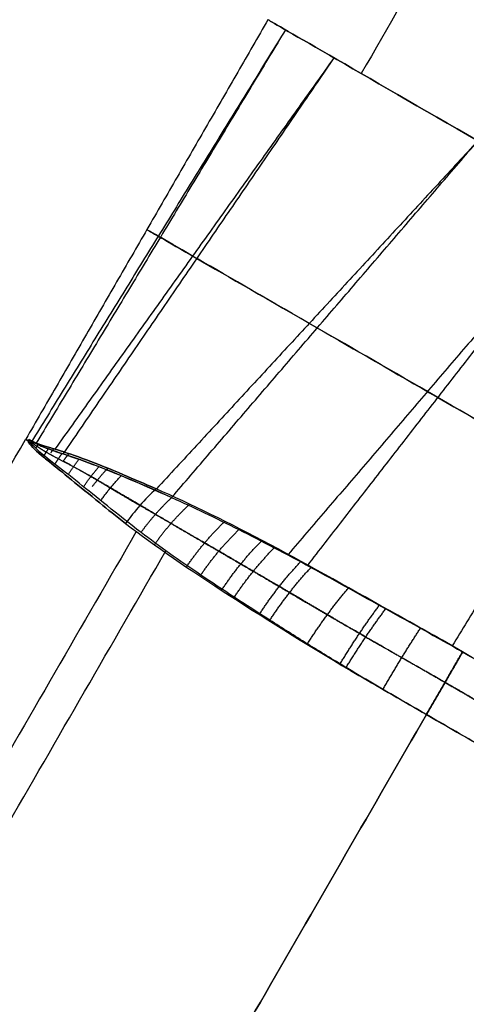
# Model space of a CAD drawing. Header units: millimetres. Extents: x -133 to 133, y 0 to 269.
# Tile 14 of 225: x -17.07 to -15.69, y 107.97 to 111.02. Entities that reach past the tile are written whole.
import ezdxf

# ---------------------------------------------------------------- set-up
doc = ezdxf.new("R2010")
doc.units = ezdxf.units.MM
for name, color, linetype, true_color in [('BOMBILLA', 7, 'Continuous', 0xfff700), ('COTA', 252, 'Continuous', 0x696969), ('NEGRO', 7, 'Continuous', 0x1f1f1f), ('PANTALLA', 7, 'Continuous', 0xececec)]:
    doc.layers.add(name, color=color, linetype=linetype, true_color=true_color)

# ---------------------------------------------------------------- blocks, each defined once
blk = doc.blocks.new('DOME 29910')
at = {"layer": 'BOMBILLA', "extrusion": (0, 0, -1)}
blk.add_arc((0.1038781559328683, 135.7629377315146, -203.8578232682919), 24.05871559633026, 180.8118392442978, 0.8118392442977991, dxfattribs=at)
at = {"layer": 'NEGRO', "extrusion": (0, 0, -1)}
for centre, radius, start, end in [((-8.321323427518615e-17, 136.25, -134), 116.5, 57.22053469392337, 237.2205346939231), ((-1.168617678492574e-15, 136.25, -123.5), 115.5, 57.2205346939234, 237.2205346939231), ((-5.725350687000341e-15, 136.25, -134), 115.5, 57.22053469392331, 237.2205346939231), ((0, 136.25, -128.75), 116.5, 57.22053469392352, 237.2205347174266), ((0, 136.25, -128.75), 115.5, 57.22053469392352, 237.2205347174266), ((-1.196207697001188e-15, 136.25, -123), 106.5, 57.22053469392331, 237.2205346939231), ((3.786532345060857e-28, 136.25, -136), 115, 270.0000000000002, 90.0000000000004), ((0, 136.25, -122.5), 106.5, 57.22053469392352, 237.2205347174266), ((4.03896783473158e-28, 136.25, -136), 112, 270.0000000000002, 90.0000000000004), ((0, 136.25, -128.75), 116.5, 237.2205347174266, 57.22053468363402), ((-1.350793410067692e-14, 136.25, -123.5), 116.5, 237.2205346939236, 57.22053469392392), ((-2.280319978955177e-14, 136.25, -134), 116.5, 237.2205346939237, 57.22053469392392), ((0, 136.25, -128.75), 115.5, 237.2205347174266, 57.22053468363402), ((-8.924816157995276e-15, 136.25, -134), 115.5, 237.2205346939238, 57.22053469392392), ((0, 136.25, -122.5), 106.5, 237.2205347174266, 57.22053468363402), ((-8.231410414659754e-15, 136.25, -123), 106.5, 237.2205346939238, 57.22053469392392), ((-6.448578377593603e-15, 136.25, -139.3761002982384), 28.25000000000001, 233.4512091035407, 53.45120910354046), ((0, 136.25, -138.3761002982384), 28.25, 233.4512091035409, 53.45120912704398), ((-6.241507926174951e-15, 136.25, -137.8761002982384), 27.49999999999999, 233.4512091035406, 53.45120910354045), ((0, 136.25, -137.6261002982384), 27.50000000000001, 233.4512091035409, 53.451209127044), ((0, 136.25, -129.5), 115, 270.0000000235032, 358.0347444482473), ((0, 136.25, -129.5), 112, 270.0000000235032, 357.9820821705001)]:
    blk.add_arc(centre, radius, start, end, dxfattribs=at)
at = {"layer": 'NEGRO'}
for centre, radius, start, end in [((2.142676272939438e-15, 136.25, 123.5), 116.5, 302.7794653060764, 122.7794653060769), ((0, 136.25, 123), 115, 90, 270), ((-5.092224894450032e-14, 136.2500000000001, 123), 114.9999999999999, 302.7794653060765, 122.7794653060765), ((-3.492813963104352e-14, 136.2500000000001, 122), 114.9999999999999, 302.7794653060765, 122.7794653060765), ((-5.048709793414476e-29, 136.25, 123), 112, 90.00000000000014, 270), ((3.552713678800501e-15, 136.25, 122), 106.5, 302.7794653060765, 122.7794653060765), ((-3.341254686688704e-15, 136.25, 123.5), 115.5, 122.7794653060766, 302.7794653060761), ((1.469960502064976e-15, 136.25, 122), 115, 122.7794653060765, 302.7794653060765), ((1.469960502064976e-15, 136.25, 123), 115, 122.7794653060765, 302.7794653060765), ((-9.701370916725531e-15, 136.25, 122), 106.5, 122.7794653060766, 302.7794653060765), ((-1.259894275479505e-15, 136.25, 137.3761002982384), 28.25, 126.5487908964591, 306.5487908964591), ((-3.948688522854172e-15, 136.25, 137.3761002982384), 27.5, 126.548790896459, 306.5487908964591)]:
    blk.add_arc(centre, radius, start, end, dxfattribs=at)
at = {"layer": 'NEGRO', "extrusion": (0.5140036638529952, -0.4542356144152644, 0.727647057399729)}
blk.add_arc((71.0095646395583, 154.5055544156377, 40.46638737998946), 0.4999999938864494, 81.96198937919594, 98.397033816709, dxfattribs=at)
at = {"layer": 'NEGRO'}
for points, weights, degree in [([(62.83604433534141, 38.67075849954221, 122.4393398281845), (257.994527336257, 164.342847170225, 122.4393398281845), (132.3224386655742, 359.5013301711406, 122.4393398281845), (-62.83604433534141, 233.8292415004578, 122.4393398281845)], [0.8164906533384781, 0.2721635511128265, 0.2721635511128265, 0.8164906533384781], 3), ([(62.45321183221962, 39.26526608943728, 123.1464466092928), (256.4226796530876, 164.1716897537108, 123.1464466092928), (131.5162559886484, 358.1411575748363, 123.1464466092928), (-62.45321183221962, 233.2347339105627, 123.1464466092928)], [0.8164906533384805, 0.2721635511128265, 0.2721635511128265, 0.8164906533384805], 3), ([(-62.83604433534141, 233.8292415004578, 122.4393398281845), (-257.9945273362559, 108.1571528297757, 122.4393398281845), (-132.3224386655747, -87.0013301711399, 122.4393398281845), (62.83604433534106, 38.67075849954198, 122.4393398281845)], [0.8164906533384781, 0.2721635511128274, 0.2721635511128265, 0.8164906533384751], 3), ([(-62.45321183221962, 233.2347339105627, 123.1464466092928), (-256.4226796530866, 108.3283102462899, 123.1464466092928), (-131.5162559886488, -85.64115757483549, 123.1464466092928), (62.45321183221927, 39.26526608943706, 123.1464466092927)], [0.8164906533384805, 0.2721635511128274, 0.2721635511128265, 0.8164906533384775], 3), ([(-17.02575786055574, 109.7110688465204, 135.0204651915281), (-17.02533046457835, 109.7117458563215, 135.0205327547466), (-17.0249009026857, 109.712421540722, 135.0205998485)], [0.9999810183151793, 0.99998921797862, 1], 2), ([(-17.01711179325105, 109.6924913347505, 134.3995900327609), (-17.01369866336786, 109.6981269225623, 134.3990156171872), (-17.01013942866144, 109.7036754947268, 134.3984822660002)], [0.9999999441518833, 0.9999125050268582, 0.9999999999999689], 2), ([(-17.00218824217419, 109.6976965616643, 135.1394959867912), (-17.00049253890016, 109.7002737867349, 135.139713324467), (-16.998765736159, 109.7028311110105, 135.1399206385)], [0.9998824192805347, 0.9999220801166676, 1], 2), ([(-16.99191953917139, 109.669988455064, 134.2829299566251), (-16.98541674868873, 109.6806117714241, 134.2819541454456), (-16.97840855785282, 109.6909253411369, 134.2811738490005)], [0.9999998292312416, 0.9996878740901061, 0.999999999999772], 2), ([(-16.97052813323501, 109.6789090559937, 135.2561169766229), (-16.96634832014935, 109.6850483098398, 135.2565433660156), (-16.96199589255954, 109.6910712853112, 135.2568944)], [0.9996251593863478, 0.9997019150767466, 1], 2), ([(-16.95841322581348, 109.6431066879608, 134.1691437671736), (-16.947936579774, 109.6600384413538, 134.1676990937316), (-16.9362224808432, 109.6761825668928, 134.1668753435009)], [0.9999996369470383, 0.9992037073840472, 0.99999999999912], 2), ([(-16.93199262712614, 109.6532470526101, 135.3695256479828), (-16.92371366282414, 109.6649602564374, 135.3704038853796), (-16.91482351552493, 109.6762382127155, 135.3709374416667)], [0.9991646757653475, 0.99916965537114, 1], 2), ([(-16.91720520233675, 109.6114609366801, 134.0591929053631), (-16.90169804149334, 109.6357912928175, 134.0567571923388), (-16.88372530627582, 109.6584755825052, 134.0558770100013)], [0.999999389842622, 0.9983271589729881, 0.9999999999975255], 2), ([(-16.8695883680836, 109.5737192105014, 133.9539692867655), (-16.8478929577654, 109.6061771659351, 133.9498825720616), (-16.82196693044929, 109.6356412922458, 133.9490968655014)], [0.999999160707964, 0.9969319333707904, 0.9999999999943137], 2), ([(-16.84238058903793, 109.5743566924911, 135.580883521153), (-16.82012757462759, 109.6040787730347, 135.5841711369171), (-16.7942901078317, 109.630945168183, 135.584342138)], [0.9981417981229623, 0.9963057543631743, 1], 2), ([(-16.81630811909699, 109.5305522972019, 133.8548553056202), (-16.78776485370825, 109.5715325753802, 133.8491703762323), (-16.75284049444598, 109.6076787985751, 133.8495695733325)], [0.9999990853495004, 0.9949846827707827, 0.9999999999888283], 2), ([(-16.69180172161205, 109.4319995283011, 133.675389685), (-16.64980370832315, 109.4908831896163, 133.6686118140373), (-16.59704081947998, 109.5401069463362, 133.6769613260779)], [1, 0.989590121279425, 1], 2), ([(-16.65047393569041, 109.3937547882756, 135.8754812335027), (-16.60247747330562, 109.463131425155, 135.881540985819), (-16.54122534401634, 109.519453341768, 135.8663911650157)], [0.9999999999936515, 0.9859928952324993, 0.9999999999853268], 2), ([(-16.55137451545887, 109.3251405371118, 135.9708688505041), (-16.49867973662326, 109.4033511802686, 135.9755298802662), (-16.43228866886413, 109.4661729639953, 135.9518440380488)], [0.9999999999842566, 0.9826324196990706, 0.9999999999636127], 2), ([(-16.50697430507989, 109.3002845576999, 133.4943673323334), (-16.45424395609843, 109.3778741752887, 133.4898768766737), (-16.38896120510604, 109.4408529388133, 133.514221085)], [1, 0.9828119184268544, 1], 2), ([(-16.4427084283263, 109.2532709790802, 136.0539435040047), (-16.38629359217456, 109.3385927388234, 136.057466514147), (-16.31720155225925, 109.4071133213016, 136.0257479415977)], [0.9999999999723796, 0.979686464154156, 0.9999999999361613], 2), ([(-16.40327872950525, 109.2316404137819, 133.4214967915), (-16.34706523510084, 109.3161133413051, 133.4181175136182), (-16.27938149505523, 109.3847042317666, 133.450074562)], [1, 0.980002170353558, 1], 2), ([(-16.32602360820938, 109.1781161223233, 136.1235432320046), (-16.26667127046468, 109.2689209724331, 136.1261756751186), (-16.1970033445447, 109.3425181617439, 136.0873815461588)], [0.9999999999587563, 0.97725026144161, 0.9999999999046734], 2), ([(-16.29314112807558, 109.1606145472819, 133.360713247), (-16.23404538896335, 109.2504603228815, 133.3581666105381), (-16.16573304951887, 109.3240172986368, 133.396816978)], [1, 0.9776314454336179, 1], 2), ([(-16.17695907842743, 109.0872603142, 133.3124431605), (-16.11662937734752, 109.1816422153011, 133.3109368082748), (-16.05024759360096, 109.2601771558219, 133.3553846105)], [1, 0.9758073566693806, 1], 2), ([(-16.076279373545, 109.0242732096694, 136.2177009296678), (-16.01650482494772, 109.1235373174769, 136.2181511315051), (-15.9537129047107, 109.2074226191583, 136.1686840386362)], [0.9999999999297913, 0.9741822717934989, 0.9999999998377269], 2), ([(-16.05714502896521, 109.0140162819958, 133.2778887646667), (-15.99706818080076, 109.1122299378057, 133.2773174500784), (-15.93467173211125, 109.1957208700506, 133.326219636)], [1, 0.9744987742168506, 1], 2), ([(-15.94348007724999, 108.9464048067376, 136.2419013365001), (-15.88435426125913, 109.0481357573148, 136.2419367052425), (-15.82671769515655, 109.1364674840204, 136.1897775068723)], [0.9999999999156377, 0.9734093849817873, 0.9999999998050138], 2), ([(-15.80871060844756, 108.8685100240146, 133.2499999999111), (-15.74974155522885, 108.9708104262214, 133.2499999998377), (-15.69700255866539, 109.0623028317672, 133.3028247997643)], [1, 0.973229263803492, 1], 2), ([(-15.69673513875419, 109.0621484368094, 136.1971752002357), (-15.7496003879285, 108.9707289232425, 136.2500000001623), (-15.80871060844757, 108.8685100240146, 136.2500000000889)], [1, 0.973229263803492, 1], 2)]:
    blk.add_rational_spline(points, weights, degree=degree, dxfattribs=at)
for points, degree in [([(-12.01037250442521, 117.7807799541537, 135.3736022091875), (-16.01037250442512, 110.8525767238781, 135.3736022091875)], 1), ([(-12.01037250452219, 117.7807799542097, 134.1263977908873), (-16.01037250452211, 110.8525767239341, 134.1263977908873)], 1), ([(-16.29900996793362, 111.019221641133, 134.75), (-17.04817650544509, 109.7207400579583, 134.7102664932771)], 1), ([(-16.24485031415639, 110.9879525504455, 135.0500459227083), (-17.03077226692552, 109.712860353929, 134.9905323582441)], 1), ([(-16.24485031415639, 110.9879525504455, 134.4499540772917), (-17.01708002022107, 109.7069265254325, 134.4315154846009)], 1), ([(-16.0948082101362, 110.9013257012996, 135.2963749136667), (-16.95825005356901, 109.6899180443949, 135.2670575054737)], 1), ([(-16.09480821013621, 110.9013257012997, 134.2036250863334), (-16.93330296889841, 109.6752055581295, 134.1599918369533)], 1), ([(-15.64951905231, 110.6442378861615, 135.5), (-16.64425928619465, 109.5667416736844, 135.7691034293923)], 1), ([(-16.59704081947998, 109.5401069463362, 133.6769613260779), (-15.6495190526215, 110.6442378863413, 134)], 1), ([(-15.3098663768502, 110.4481393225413, 135.5000000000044), (-16.23638626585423, 109.3639938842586, 136.0688326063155)], 1), ([(-15.30986637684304, 110.4481393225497, 134), (-16.17715249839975, 109.330231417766, 133.4015957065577)], 1), ([(-15.00000000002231, 110.2692378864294, 135.5000000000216), (-15.72884812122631, 109.0807308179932, 136.1966933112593)], 1), ([(-19.10097096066, 106.1661478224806, 134.7499999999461), (-17.04906033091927, 109.7202126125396, 134.7500000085)], 1), ([(-17.04211012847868, 109.7161999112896, 134.9048566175), (-17.04676999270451, 109.7188902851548, 134.8533066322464), (-17.04906764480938, 109.720216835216, 134.8016371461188), (-17.04906033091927, 109.7202126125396, 134.7500000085)], 3), ([(-16.59795764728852, 109.5405132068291, 133.67781459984), (-16.59765212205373, 109.5403778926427, 133.6775300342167), (-16.59734651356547, 109.540242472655, 133.6772456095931), (-16.59704081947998, 109.5401069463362, 133.6769613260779)], 3), ([(-16.70654330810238, 109.434738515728, 135.8106601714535), (-18.72049150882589, 105.9464779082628, 135.8106601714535)], 1), ([(-18.6260339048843, 105.8919427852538, 133.5904843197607), (-16.6149573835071, 109.3752294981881, 133.5904843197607)], 1), ([(-17.80193285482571, 105.4161478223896, 133.2499999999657), (-15.80871060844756, 108.8685100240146, 133.2499999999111)], 1), ([(-15.80871060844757, 108.8685100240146, 136.2500000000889), (-17.80193285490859, 105.4161478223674, 136.2500000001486)], 1), ([(-14.96942757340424, 108.4190110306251, 133.5904843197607), (-16.97783180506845, 104.9403528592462, 133.5904843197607)], 1), ([(-16.88337420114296, 104.8858177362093, 135.8106601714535), (-14.86599686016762, 108.3800177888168, 135.8106601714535)], 1), ([(-14.45091744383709, 108.2201741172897, 134.749999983), (-16.50289474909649, 104.6661478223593, 134.7500000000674)], 1)]:
    blk.add_open_spline(points, degree=degree, dxfattribs=at)
for points, knots in [([(-15.6495190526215, 110.6442378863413, 134), (-15.81956274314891, 110.7424126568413, 134), (-15.98855933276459, 110.839982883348, 134.080829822), (-16.2290374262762, 110.9788229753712, 134.358510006), (-16.29903810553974, 111.0192378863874, 134.553650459), (-16.29903810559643, 111.0192378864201, 134.946349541), (-16.22903742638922, 110.9788229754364, 135.141489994), (-15.98855933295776, 110.8399828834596, 135.419170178), (-15.81956274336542, 110.7424126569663, 135.5), (-15.64951905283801, 110.6442378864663, 135.5)], [0, 0, 0, 0, 0.25, 0.25, 0.5, 0.5, 0.75, 0.75, 1, 1, 1, 1]), ([(-14.60329522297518, 109.174174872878, 135.669199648), (-14.71998868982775, 109.241547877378, 135.729255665), (-14.96682896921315, 109.384061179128, 135.8368631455), (-15.39275120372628, 109.629967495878, 135.8980958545), (-15.81547992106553, 109.874030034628, 135.820245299), (-16.05718980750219, 110.013581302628, 135.704415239), (-16.31334823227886, 110.161474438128, 135.5619441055), (-16.50467905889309, 110.271939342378, 135.3792595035), (-16.65077203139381, 110.356286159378, 135.025165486), (-16.68695008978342, 110.377173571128, 134.7300057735), (-16.64433437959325, 110.352569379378, 134.4355394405), (-16.48982136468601, 110.263361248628, 134.084259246), (-16.29254336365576, 110.149462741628, 133.905855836), (-16.14670477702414, 110.065262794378, 133.830800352)], [0, 0, 0, 0, 0.0555615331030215, 0.111123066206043, 0.166684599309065, 0.222246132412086, 0.222246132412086, 0.291684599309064, 0.326403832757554, 0.361123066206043, 0.395842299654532, 0.430561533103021, 0.5, 0.5, 0.5, 0.5]), ([(-16.14670477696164, 110.0652627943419, 133.8308003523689), (-16.03001131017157, 109.997889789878, 133.770744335), (-15.78317103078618, 109.855376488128, 133.6631368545), (-15.35724879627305, 109.609470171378, 133.6019041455), (-14.9345200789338, 109.365407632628, 133.679754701), (-14.69281019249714, 109.225856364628, 133.795584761), (-14.43665176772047, 109.077963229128, 133.9380558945), (-14.24532094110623, 108.967498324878, 134.1207404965), (-14.09922796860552, 108.883151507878, 134.474834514), (-14.06304991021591, 108.862264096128, 134.7699942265), (-14.10566562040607, 108.886868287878, 135.0644605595), (-14.26017863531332, 108.976076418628, 135.415740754), (-14.45745663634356, 109.089974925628, 135.594144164), (-14.60329522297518, 109.174174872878, 135.669199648)], [0.5, 0.5, 0.5, 0.5, 0.555561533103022, 0.611123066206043, 0.666684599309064, 0.722246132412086, 0.722246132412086, 0.791684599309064, 0.826403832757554, 0.861123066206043, 0.895842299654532, 0.930561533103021, 1, 1, 1, 1]), ([(-17.04906033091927, 109.7202126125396, 134.7500000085), (-17.04910330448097, 109.720237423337, 134.7367446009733), (-17.04818372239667, 109.7197065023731, 134.6574624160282), (-17.04183485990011, 109.7160409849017, 134.578346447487), (-17.0327059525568, 109.7107704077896, 134.512891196)], [3.572929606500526, 3.572929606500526, 3.572929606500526, 3.572929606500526, 3.577858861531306, 3.602416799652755, 3.602416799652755, 3.602416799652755, 3.602416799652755]), ([(-17.02988556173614, 109.7153702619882, 134.512187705), (-17.04180341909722, 109.7160228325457, 134.5781088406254), (-17.04815513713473, 109.7196899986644, 134.657343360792), (-17.04906131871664, 109.7202131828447, 134.7367445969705), (-17.04906033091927, 109.7202126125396, 134.7500000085)], [1.954316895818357, 1.954316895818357, 1.954316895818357, 1.954316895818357, 1.978882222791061, 1.983804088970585, 1.983804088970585, 1.983804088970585, 1.983804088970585]), ([(-17.04211012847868, 109.7161999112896, 134.9048566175), (-17.03818016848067, 109.7196986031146, 134.9200681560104), (-17.03675886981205, 109.7185957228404, 134.9349156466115), (-17.0350629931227, 109.7175179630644, 134.9497295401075), (-17.02407693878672, 109.7105361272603, 135.0456953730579), (-17.00194620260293, 109.7035589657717, 135.1409030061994), (-16.97072927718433, 109.6937874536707, 135.2320561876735), (-16.96442089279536, 109.6918128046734, 135.2504766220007), (-16.95771891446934, 109.6897539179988, 135.2687580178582), (-16.95064489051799, 109.6875842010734, 135.2868758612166), (-16.8994784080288, 109.6718906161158, 135.4179223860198), (-16.82954086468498, 109.6462518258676, 135.5423080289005), (-16.74611076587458, 109.6108038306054, 135.6510234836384), (-16.71453057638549, 109.5973859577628, 135.69217475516), (-16.68079040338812, 109.5826922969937, 135.7313723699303), (-16.64513047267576, 109.5671222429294, 135.7682045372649)], [2.002999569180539, 2.002999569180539, 2.002999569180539, 2.002999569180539, 2.003044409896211, 2.003044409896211, 2.003044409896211, 2.003336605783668, 2.003336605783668, 2.003336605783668, 2.003395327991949, 2.003395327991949, 2.003395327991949, 2.003825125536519, 2.003825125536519, 2.003825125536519, 2.003986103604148, 2.003986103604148, 2.003986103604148, 2.003986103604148]), ([(-16.7395348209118, 109.4598041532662, 135.7678973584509), (-16.76821665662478, 109.4819737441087, 135.7290228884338), (-16.79497337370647, 109.5034100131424, 135.6882104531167), (-16.81977360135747, 109.5236504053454, 135.6457775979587), (-16.88406995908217, 109.5761250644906, 135.5357673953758), (-16.93659769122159, 109.620014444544, 135.4131036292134), (-16.97543793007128, 109.6508123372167, 135.2845278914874), (-16.98089420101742, 109.655138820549, 135.2664655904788), (-16.98605265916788, 109.6592850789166, 135.2482663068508), (-16.99089226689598, 109.6632719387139, 135.2299518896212), (-17.01495557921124, 109.6830952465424, 135.1388896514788), (-17.03160429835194, 109.6983658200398, 135.0444030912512), (-17.0392759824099, 109.7105664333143, 134.9492368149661), (-17.04046692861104, 109.7124604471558, 134.9344632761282), (-17.04142978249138, 109.7143079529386, 134.9196627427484), (-17.04211012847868, 109.7161999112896, 134.9048566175)], [1.001244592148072, 1.001244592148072, 1.001244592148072, 1.001244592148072, 1.00140407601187, 1.00140407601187, 1.00140407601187, 1.001820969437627, 1.001820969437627, 1.001820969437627, 1.001878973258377, 1.001878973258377, 1.001878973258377, 1.002168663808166, 1.002168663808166, 1.002168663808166, 1.00221343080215, 1.00221343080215, 1.00221343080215, 1.00221343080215]), ([(-17.03926904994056, 109.720917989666, 134.905389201), (-17.04142249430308, 109.7142899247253, 134.9196431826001), (-17.04046353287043, 109.7124520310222, 134.934367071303), (-17.03927891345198, 109.7105681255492, 134.9490642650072), (-17.03160693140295, 109.6983673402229, 135.0442480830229), (-17.01495790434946, 109.6830965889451, 135.138752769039), (-16.99089428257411, 109.663273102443, 135.2298332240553), (-16.98605461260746, 109.6592862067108, 135.2481513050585), (-16.98089609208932, 109.6551399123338, 135.2663542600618), (-16.97543975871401, 109.6508133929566, 135.2844202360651), (-16.9365990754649, 109.6200152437, 135.4130221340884), (-16.88407089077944, 109.576125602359, 135.5357125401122), (-16.819774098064, 109.5236506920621, 135.645748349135), (-16.79497370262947, 109.5034102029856, 135.6881910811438), (-16.76821681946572, 109.4819738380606, 135.7290132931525), (-16.7395348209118, 109.4598041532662, 135.7678973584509)], [0.000984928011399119, 0.000984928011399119, 0.000984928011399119, 0.000984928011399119, 0.001029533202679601, 0.001029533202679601, 0.001029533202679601, 0.001319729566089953, 0.001319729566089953, 0.001319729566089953, 0.001377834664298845, 0.001377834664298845, 0.001377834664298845, 0.001795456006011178, 0.001795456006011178, 0.001795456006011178, 0.001955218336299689, 0.001955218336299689, 0.001955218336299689, 0.001955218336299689]), ([(-16.64513047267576, 109.5671222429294, 135.7682045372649), (-16.68079024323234, 109.5826922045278, 135.731381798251), (-16.71453025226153, 109.5973857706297, 135.6921938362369), (-16.74611027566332, 109.6108035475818, 135.6510523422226), (-16.82953993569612, 109.6462512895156, 135.5423627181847), (-16.89947701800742, 109.6718898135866, 135.4180042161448), (-16.95064305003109, 109.6875831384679, 135.2869842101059), (-16.95771701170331, 109.6897528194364, 135.2688700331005), (-16.96441892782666, 109.6918116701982, 135.2505922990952), (-16.97072725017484, 109.6937862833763, 135.2321755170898), (-17.00194386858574, 109.7035576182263, 135.1410404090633), (-17.02407429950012, 109.7105346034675, 135.0458507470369), (-17.0350600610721, 109.7175162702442, 134.9499021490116), (-17.03675589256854, 109.7185940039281, 134.9350909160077), (-17.03817714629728, 109.7196968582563, 134.9202460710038), (-17.03926904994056, 109.720917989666, 134.905389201)], [0, 0, 0, 0, 0.000160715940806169, 0.000160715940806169, 0.000160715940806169, 0.000589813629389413, 0.000589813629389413, 0.000589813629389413, 0.000648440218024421, 0.000648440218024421, 0.000648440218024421, 0.000940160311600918, 0.000940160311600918, 0.000940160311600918, 0.000984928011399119, 0.000984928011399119, 0.000984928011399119, 0.000984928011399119]), ([(-17.0327059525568, 109.7107704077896, 134.512891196), (-17.02670201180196, 109.7124090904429, 134.4858196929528), (-17.02246733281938, 109.7098248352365, 134.4595249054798), (-17.01742960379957, 109.7072095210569, 134.4334110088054), (-17.0005524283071, 109.6984478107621, 134.3459253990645), (-16.97454135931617, 109.6891318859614, 134.2598299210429), (-16.94081927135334, 109.6777470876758, 134.1776892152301), (-16.91249911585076, 109.6681860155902, 134.1087066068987), (-16.87851357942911, 109.6571262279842, 134.0419875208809), (-16.84044162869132, 109.6427384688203, 133.9787809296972), (-16.77295280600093, 109.6172337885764, 133.8667368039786), (-16.69072549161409, 109.5815991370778, 133.7642184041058), (-16.59795764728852, 109.5405132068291, 133.67781459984)], [0.000957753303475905, 0.000957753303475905, 0.000957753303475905, 0.000957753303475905, 0.001037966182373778, 0.001037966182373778, 0.001037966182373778, 0.001307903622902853, 0.001307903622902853, 0.001307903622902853, 0.001534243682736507, 0.001534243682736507, 0.001534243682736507, 0.001938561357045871, 0.001938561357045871, 0.001938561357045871, 0.001938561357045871]), ([(-16.69180172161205, 109.4319995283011, 133.675389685), (-16.76676701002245, 109.4892681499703, 133.766500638), (-16.8307554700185, 109.542724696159, 133.870644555), (-16.88358770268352, 109.5849362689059, 133.9830173), (-16.91317789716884, 109.6085780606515, 134.045954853), (-16.939725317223, 109.6285388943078, 134.11192849), (-16.96194024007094, 109.645831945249, 134.179774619), (-16.98885178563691, 109.6667810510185, 134.261964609), (-17.00950610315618, 109.6841061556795, 134.347507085), (-17.02286852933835, 109.6983401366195, 134.434323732), (-17.02688048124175, 109.7026137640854, 134.460389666), (-17.0302423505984, 109.7066240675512, 134.486613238), (-17.0327059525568, 109.7107704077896, 134.512891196)], [0, 0, 0, 0, 0.000393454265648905, 0.000393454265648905, 0.000393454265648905, 0.000612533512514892, 0.000612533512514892, 0.000612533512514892, 0.000878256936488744, 0.000878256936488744, 0.000878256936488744, 0.000957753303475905, 0.000957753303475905, 0.000957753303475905, 0.000957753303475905]), ([(-16.59704081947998, 109.5401069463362, 133.6769613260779), (-16.6899284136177, 109.5812459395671, 133.7634765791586), (-16.77228343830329, 109.6169371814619, 133.8661138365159), (-16.83989978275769, 109.6424983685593, 133.9782766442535), (-16.87804367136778, 109.6569180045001, 134.041550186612), (-16.91210173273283, 109.6680099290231, 134.1083367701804), (-16.94049358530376, 109.6776027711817, 134.1773861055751), (-16.97430104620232, 109.6890253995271, 134.2596062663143), (-17.00039708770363, 109.6983789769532, 134.3457808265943), (-17.01735633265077, 109.7071770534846, 134.4333428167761), (-17.02241855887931, 109.709803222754, 134.459479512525), (-17.02667753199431, 109.7123982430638, 134.4857969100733), (-17.02988556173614, 109.7153702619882, 134.512187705)], [1.953346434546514, 1.953346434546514, 1.953346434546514, 1.953346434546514, 1.953746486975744, 1.953746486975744, 1.953746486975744, 1.953970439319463, 1.953970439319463, 1.953970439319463, 1.954237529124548, 1.954237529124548, 1.954237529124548, 1.954316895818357, 1.954316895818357, 1.954316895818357, 1.954316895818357]), ([(-15.69673513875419, 109.0621484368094, 136.1971752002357), (-15.76340611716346, 109.1010290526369, 136.1970337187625), (-15.83087879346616, 109.1389293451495, 136.1912133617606), (-15.89752768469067, 109.1761173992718, 136.1797366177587), (-16.03306042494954, 109.2517405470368, 136.1563982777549), (-16.16647493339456, 109.3272439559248, 136.1087206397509), (-16.2912700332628, 109.3934298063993, 136.0403226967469), (-16.41822509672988, 109.4607612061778, 135.9707409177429), (-16.53885109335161, 109.520717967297, 135.8779499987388), (-16.64513047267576, 109.5671222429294, 135.7682045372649)], [0.7518962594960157, 0.7518962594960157, 0.7518962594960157, 0.7518962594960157, 0.7521277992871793, 0.7521277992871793, 0.7521277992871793, 0.7526027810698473, 0.7526027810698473, 0.7526027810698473, 0.7530863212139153, 0.7530863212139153, 0.7530863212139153, 0.7530863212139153]), ([(-16.59704081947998, 109.5401069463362, 133.6769613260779), (-16.53056376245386, 109.5106349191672, 133.6151399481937), (-16.46109196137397, 109.4770251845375, 133.5610136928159), (-16.35341159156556, 109.4229953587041, 133.4913047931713), (-16.31688439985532, 109.4042910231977, 133.4699246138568), (-16.24244985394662, 109.3653705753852, 133.4307561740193), (-16.20441082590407, 109.345084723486, 133.4129211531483), (-16.12750874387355, 109.3031508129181, 133.3811348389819), (-16.088884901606, 109.2816778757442, 133.3672819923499), (-16.01194694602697, 109.2388256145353, 133.3438005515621), (-15.97351753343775, 109.2173715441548, 133.3341074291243), (-15.85731482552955, 109.1525678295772, 133.3107555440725), (-15.77859316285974, 109.1089317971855, 133.3026872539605), (-15.69700255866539, 109.0623028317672, 133.3028247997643)], [-0.00076938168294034, -0.00076938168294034, -0.00076938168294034, -0.00076938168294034, -0.000577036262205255, -0.000577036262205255, -0.000480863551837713, -0.000480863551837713, -0.00038469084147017, -0.00038469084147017, -0.000288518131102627, -0.000288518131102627, -0.000192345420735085, -0.000192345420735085, 4.33680868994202e-19, 4.33680868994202e-19, 4.33680868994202e-19, 4.33680868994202e-19]), ([(-16.7395348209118, 109.4598041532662, 135.7678973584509), (-16.65059328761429, 109.3910570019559, 135.8884750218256), (-16.53964669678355, 109.3160068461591, 135.9922105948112), (-16.41781263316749, 109.2371072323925, 136.0703582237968), (-16.29533493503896, 109.1577908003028, 136.1489186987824), (-16.15855926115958, 109.0723331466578, 136.2037974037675), (-16.01748930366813, 108.9895560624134, 136.2304592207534), (-15.94878774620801, 108.9492433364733, 136.2434436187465), (-15.87858631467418, 108.9088956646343, 136.2499999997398), (-15.80871060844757, 108.8685100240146, 136.2500000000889)], [0.2868456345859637, 0.2868456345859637, 0.2868456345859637, 0.2868456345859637, 0.2873401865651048, 0.2873401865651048, 0.2873401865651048, 0.2878374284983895, 0.2878374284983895, 0.2878374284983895, 0.2880769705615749, 0.2880769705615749, 0.2880769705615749, 0.2880769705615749]), ([(-15.80871060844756, 108.8685100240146, 133.2499999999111), (-15.89321793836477, 108.917248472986, 133.2499999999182), (-15.97623391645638, 108.9653875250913, 133.2594296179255), (-16.09760058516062, 109.0383306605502, 133.2871183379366), (-16.1375414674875, 109.0627456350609, 133.2986211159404), (-16.21637668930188, 109.1117749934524, 133.3262652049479), (-16.25538866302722, 109.1364775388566, 133.3424901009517), (-16.33089359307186, 109.1847515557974, 133.3789363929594), (-16.36761843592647, 109.2083966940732, 133.3992134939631), (-16.43893902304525, 109.2548841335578, 133.4437800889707), (-16.47353194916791, 109.2777300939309, 133.4680695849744), (-16.57385901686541, 109.3453934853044, 133.5469628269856), (-16.63637908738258, 109.3896602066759, 133.608030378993), (-16.69180172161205, 109.4319995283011, 133.675389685)], [-4.33680868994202e-19, -4.33680868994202e-19, -4.33680868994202e-19, -4.33680868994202e-19, 0.000192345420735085, 0.000192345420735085, 0.000288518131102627, 0.000288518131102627, 0.00038469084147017, 0.00038469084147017, 0.000480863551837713, 0.000480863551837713, 0.000577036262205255, 0.000577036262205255, 0.00076938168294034, 0.00076938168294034, 0.00076938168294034, 0.00076938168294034]), ([(-15.69700255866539, 109.0623028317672, 133.3028247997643), (-15.62999546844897, 109.0240043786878, 133.3029662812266), (-15.56343651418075, 108.9845214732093, 133.3087866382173), (-15.49790626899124, 108.9453958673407, 133.3202633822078), (-15.36464833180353, 108.8658326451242, 133.3436017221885), (-15.23255320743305, 108.7880439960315, 133.3912793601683), (-15.11283702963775, 108.713061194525, 133.4596773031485), (-14.99104879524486, 108.6367805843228, 133.5292590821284), (-14.87881171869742, 108.5622937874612, 133.6220500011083), (-14.78548474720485, 108.4934552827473, 133.7317954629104)], [0.4638192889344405, 0.4638192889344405, 0.4638192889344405, 0.4638192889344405, 0.4640508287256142, 0.4640508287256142, 0.4640508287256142, 0.4645258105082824, 0.4645258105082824, 0.4645258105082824, 0.4650093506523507, 0.4650093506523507, 0.4650093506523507, 0.4650093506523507]), ([(-14.83292550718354, 108.5215944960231, 135.8230386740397), (-14.89150290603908, 108.5642946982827, 135.8846657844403), (-14.95542233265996, 108.607717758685, 135.9389119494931), (-15.05622272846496, 108.6740679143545, 136.0087372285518), (-15.09070191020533, 108.6963590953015, 136.0301207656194), (-15.16156926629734, 108.7413247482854, 136.0692538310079), (-15.19808160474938, 108.7640770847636, 136.087049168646), (-15.27260106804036, 108.8095611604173, 136.118744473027), (-15.31032423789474, 108.8321651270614, 136.1325535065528), (-15.38612870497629, 108.8775043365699, 136.1561319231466), (-15.42401063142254, 108.9001101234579, 136.1658532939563), (-15.53842762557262, 108.9684586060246, 136.1892561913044), (-15.61561817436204, 109.0148384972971, 136.197312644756), (-15.69673513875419, 109.0621484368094, 136.1971752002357)], [-0.000770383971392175, -0.000770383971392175, -0.000770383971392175, -0.000770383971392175, -0.000577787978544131, -0.000577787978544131, -0.000481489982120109, -0.000481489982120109, -0.000385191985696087, -0.000385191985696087, -0.000288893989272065, -0.000288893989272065, -0.000192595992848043, -0.000192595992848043, 1.02999206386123e-18, 1.02999206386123e-18, 1.02999206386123e-18, 1.02999206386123e-18]), ([(-14.83122276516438, 108.3580396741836, 133.7321026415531), (-14.93523031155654, 108.4006917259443, 133.6115249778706), (-15.05569894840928, 108.4592492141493, 133.5077894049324), (-15.18494505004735, 108.5253108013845, 133.4296417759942), (-15.31487394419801, 108.5917213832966, 133.3510813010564), (-15.45727028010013, 108.6674437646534, 133.2962025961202), (-15.59949231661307, 108.7482253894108, 133.2695407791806), (-15.66875494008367, 108.7875663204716, 133.25655638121), (-15.73879776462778, 108.8281887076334, 133.2500000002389), (-15.80871060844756, 108.8685100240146, 133.2499999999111)], [0.7518549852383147, 0.7518549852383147, 0.7518549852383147, 0.7518549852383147, 0.752349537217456, 0.752349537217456, 0.752349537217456, 0.7528467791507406, 0.7528467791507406, 0.7528467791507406, 0.7530863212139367, 0.7530863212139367, 0.7530863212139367, 0.7530863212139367]), ([(-15.80871060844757, 108.8685100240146, 136.2500000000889), (-15.72431195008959, 108.8197305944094, 136.2500000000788), (-15.64107319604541, 108.7718803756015, 136.2405842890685), (-15.51700817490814, 108.7031305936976, 136.2128350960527), (-15.47579827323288, 108.680697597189, 136.2012987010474), (-15.39367927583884, 108.6368155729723, 136.1735418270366), (-15.35298335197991, 108.6154918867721, 136.1573703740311), (-15.27369120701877, 108.574379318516, 136.1210307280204), (-15.23492972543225, 108.5544371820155, 136.100797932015), (-15.15907044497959, 108.515945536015, 136.0562715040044), (-15.12197087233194, 108.4974000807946, 136.0319779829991), (-15.01302650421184, 108.4442567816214, 135.9529529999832), (-14.94334196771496, 108.4122177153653, 135.8917550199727), (-14.87916882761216, 108.3854754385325, 135.8246103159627)], [-1.02999206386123e-18, -1.02999206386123e-18, -1.02999206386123e-18, -1.02999206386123e-18, 0.000192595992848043, 0.000192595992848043, 0.000288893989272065, 0.000288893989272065, 0.000385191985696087, 0.000385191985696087, 0.000481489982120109, 0.000481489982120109, 0.000577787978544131, 0.000577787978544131, 0.000770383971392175, 0.000770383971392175, 0.000770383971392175, 0.000770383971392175])]:
    blk.add_open_spline(points, degree=3, knots=knots, dxfattribs=at)
for points, weights, knots in [([(-16.64686935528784, 109.4883541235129, 133.6722003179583), (-16.69723811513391, 109.5177723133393, 133.7268212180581), (-16.74369524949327, 109.5453960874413, 133.786348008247), (-16.80738153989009, 109.5827644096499, 133.8828335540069), (-16.8276152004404, 109.594515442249, 133.9161816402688), (-16.86604793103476, 109.6163251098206, 133.9852179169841), (-16.88422689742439, 109.6263557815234, 134.0208828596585), (-16.91793517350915, 109.6443911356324, 134.0933969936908), (-16.93354570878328, 109.6523937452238, 134.1303438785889), (-16.96171046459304, 109.6672800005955, 134.2053572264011), (-16.974276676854, 109.6741767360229, 134.2434606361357), (-16.99630654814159, 109.686885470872, 134.320541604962), (-17.00579533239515, 109.6926908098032, 134.3595637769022), (-17.02115526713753, 109.7032573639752, 134.436602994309), (-17.0272443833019, 109.7079308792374, 134.4746231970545), (-17.03130303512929, 109.7130723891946, 134.512538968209)], [0.9947950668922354, 0.9958407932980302, 0.9967536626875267, 0.997861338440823, 0.9981867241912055, 0.998744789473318, 0.9989766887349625, 0.999350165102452, 0.9994926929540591, 0.9997108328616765, 0.9997880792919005, 0.9998997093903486, 0.9999341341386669, 0.9999772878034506, 0.9999871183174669, 0.9999925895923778], [0.003184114, 0.003184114, 0.003184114, 0.003184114, 0.00334390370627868, 0.00334390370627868, 0.0034237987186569, 0.0034237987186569, 0.00350369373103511, 0.00350369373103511, 0.00358358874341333, 0.00358358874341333, 0.00366348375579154, 0.00366348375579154, 0.00374337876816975, 0.00374337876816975, 0.00381946, 0.00381946, 0.00381946, 0.00381946]), ([(-16.93101050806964, 109.652530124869, 135.3721754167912), (-16.90105274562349, 109.6365780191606, 135.445658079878), (-16.86637843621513, 109.6168051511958, 135.5160870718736), (-16.78750869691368, 109.5704361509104, 135.6502589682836), (-16.74283131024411, 109.5436982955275, 135.7141065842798), (-16.69514242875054, 109.5159247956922, 135.7715724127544)], [0.9991514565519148, 0.9987850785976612, 0.998250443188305, 0.9968053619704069, 0.9958908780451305, 0.9948662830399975], [0.003548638, 0.003548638, 0.003548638, 0.003548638, 0.00371154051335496, 0.00371154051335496, 0.00387640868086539, 0.00387640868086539, 0.00387640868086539, 0.00387640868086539]), ([(-16.69514242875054, 109.5159247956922, 135.7715724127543), (-16.66433432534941, 109.4979845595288, 135.8086991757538), (-16.6324096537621, 109.4792337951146, 135.8434740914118), (-16.56583100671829, 109.4404325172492, 135.9089673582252), (-16.53120682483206, 109.4203368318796, 135.9396681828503), (-16.45920624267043, 109.3785815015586, 135.9971245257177), (-16.42183550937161, 109.3569195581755, 136.023868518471), (-16.344312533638, 109.3117584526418, 136.073285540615), (-16.30422947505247, 109.2882606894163, 136.0958572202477), (-16.18364365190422, 109.2171368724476, 136.1554274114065), (-16.10155118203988, 109.1689391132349, 136.1851339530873), (-15.97281292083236, 109.0949810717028, 136.2157012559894), (-15.92888770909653, 109.0699434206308, 136.2235021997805), (-15.84056820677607, 109.0195340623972, 136.2339231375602), (-15.79594167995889, 108.9939845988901, 136.2365922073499), (-15.75118321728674, 108.9679926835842, 136.2366146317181)], [0.9948662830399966, 0.9942119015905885, 0.9935886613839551, 0.9924042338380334, 0.991843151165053, 0.9907892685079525, 0.990296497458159, 0.9893899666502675, 0.9889756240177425, 0.987924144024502, 0.9874348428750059, 0.9869192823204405, 0.986787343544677, 0.9866220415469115, 0.9865886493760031, 0.9866146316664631], [3.96411419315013e-18, 3.96411419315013e-18, 3.96411419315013e-18, 3.96411419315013e-18, 0.00010273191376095, 0.00010273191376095, 0.000205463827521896, 0.000205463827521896, 0.000308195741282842, 0.000308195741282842, 0.000410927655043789, 0.000410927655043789, 0.000616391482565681, 0.000616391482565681, 0.000719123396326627, 0.000719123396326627, 0.000821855, 0.000821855, 0.000821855, 0.000821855]), ([(-15.75132020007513, 108.9680717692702, 133.2633853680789), (-15.83508672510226, 109.016153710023, 133.2633436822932), (-15.91662967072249, 109.0623427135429, 133.2723653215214), (-16.03638443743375, 109.1315685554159, 133.2985808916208), (-16.07586648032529, 109.1545919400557, 133.3094541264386), (-16.15430871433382, 109.2006599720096, 133.3356710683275), (-16.19337974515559, 109.2237821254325, 133.3510860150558), (-16.27002322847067, 109.2688858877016, 133.3860661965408), (-16.30758303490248, 109.2908135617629, 133.4055965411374), (-16.38072240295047, 109.3333732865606, 133.4484663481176), (-16.4163635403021, 109.3540396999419, 133.471825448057), (-16.52040336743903, 109.414428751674, 133.5477162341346), (-16.58623544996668, 109.4529384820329, 133.6064359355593), (-16.64686905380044, 109.4883539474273, 133.6721999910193)], [0.9866146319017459, 0.986664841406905, 0.986888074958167, 0.9874300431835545, 0.9876459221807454, 0.988161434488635, 0.9884624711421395, 0.9891689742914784, 0.9895681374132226, 0.9904340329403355, 0.990903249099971, 0.9924113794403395, 0.9935572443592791, 0.9947950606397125], [-4.33680868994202e-19, -4.33680868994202e-19, -4.33680868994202e-19, -4.33680868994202e-19, 0.000192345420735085, 0.000192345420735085, 0.000288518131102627, 0.000288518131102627, 0.00038469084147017, 0.00038469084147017, 0.000480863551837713, 0.000480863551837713, 0.000577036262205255, 0.000577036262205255, 0.00076938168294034, 0.00076938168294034, 0.00076938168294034, 0.00076938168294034]), ([(-14.80481705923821, 108.4245449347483, 133.7284275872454), (-14.83575781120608, 108.4422554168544, 133.691300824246), (-14.86795878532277, 108.4605276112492, 133.6565259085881), (-14.93485100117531, 108.4987857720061, 133.5910326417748), (-14.96956646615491, 108.51872335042, 133.5603318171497), (-15.04172793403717, 108.5602000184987, 133.5028754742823), (-15.07917309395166, 108.581733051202, 133.476131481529), (-15.15704524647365, 108.6262893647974, 133.426714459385), (-15.19743643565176, 108.6492534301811, 133.4041427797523), (-15.31932437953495, 108.7181219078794, 133.3445725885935), (-15.40211109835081, 108.765117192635, 133.3148660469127), (-15.5305297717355, 108.8396287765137, 133.2842987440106), (-15.57417561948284, 108.8651503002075, 133.2764978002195), (-15.66199115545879, 108.916432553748, 133.2660768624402), (-15.70643090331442, 108.942305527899, 133.2634077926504), (-15.75131979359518, 108.9680715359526, 133.2633853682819)], [0.9948662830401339, 0.9942119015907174, 0.9935886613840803, 0.9924042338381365, 0.9918431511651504, 0.9907892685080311, 0.990296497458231, 0.989389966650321, 0.98897562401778, 0.987924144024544, 0.9874348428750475, 0.9869192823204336, 0.98678734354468, 0.9866220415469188, 0.9865886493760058, 0.9866146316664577], [0, 0, 0, 0, 0.000102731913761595, 0.000102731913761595, 0.000205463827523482, 0.000205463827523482, 0.000308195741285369, 0.000308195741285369, 0.000410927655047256, 0.000410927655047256, 0.000616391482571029, 0.000616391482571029, 0.000719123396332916, 0.000719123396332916, 0.000821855, 0.000821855, 0.000821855, 0.000821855]), ([(-15.75118281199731, 108.9679924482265, 136.2366146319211), (-15.66772188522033, 108.9195257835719, 136.2366562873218), (-15.58690870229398, 108.8719774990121, 136.2276478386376), (-15.46687621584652, 108.8027633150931, 136.2013750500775), (-15.42710449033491, 108.7800307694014, 136.1904701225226), (-15.34775406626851, 108.735001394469, 136.1641456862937), (-15.30838922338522, 108.7128365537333, 136.1487805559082), (-15.23126463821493, 108.669158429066, 136.1139016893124), (-15.19357166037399, 108.6476386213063, 136.0944144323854), (-15.12020224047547, 108.6056113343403, 136.0515832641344), (-15.0844664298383, 108.5850683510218, 136.0282203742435), (-14.97997295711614, 108.5250611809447, 135.9522029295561), (-14.91362482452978, 108.4872576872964, 135.8933554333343), (-14.85283080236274, 108.4525654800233, 135.8278000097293)], [0.9866146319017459, 0.9866647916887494, 0.9868878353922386, 0.9874309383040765, 0.987647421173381, 0.9881650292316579, 0.988465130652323, 0.989169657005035, 0.9895679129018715, 0.9904330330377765, 0.990902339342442, 0.9924129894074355, 0.9935610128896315, 0.994795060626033], [-1.02999206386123e-18, -1.02999206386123e-18, -1.02999206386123e-18, -1.02999206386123e-18, 0.000192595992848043, 0.000192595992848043, 0.000288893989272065, 0.000288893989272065, 0.000385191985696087, 0.000385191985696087, 0.000481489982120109, 0.000481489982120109, 0.000577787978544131, 0.000577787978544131, 0.000770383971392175, 0.000770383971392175, 0.000770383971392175, 0.000770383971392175])]:
    blk.add_rational_spline(points, weights, degree=3, knots=knots, dxfattribs=at)
at = {"layer": 'PANTALLA', "extrusion": (0, 0, -1)}
for centre, radius, start, end in [((2.925288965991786e-09, 136.25, -136.0000000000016), 115, 270, 90.00000002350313), ((2.925288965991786e-09, 136.25, -135.9999999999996), 115, 269.9999999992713, 90), ((2.925288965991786e-09, 136.25, -136.0000000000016), 112, 270, 90.00000002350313), ((2.925288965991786e-09, 136.25, -135.9999999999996), 112, 269.9999999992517, 90)]:
    blk.add_arc(centre, radius, start, end, dxfattribs=at)
at = {"layer": 'PANTALLA', "extrusion": (-0.6343932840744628, 0.7730104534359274, -6.123233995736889e-17)}
for radius in [115, 112]:
    blk.add_arc((-86.43608495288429, 136, 105.3226742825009), radius, 359.9999994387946, 90.0000000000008, dxfattribs=at)

msp = doc.modelspace()

# ---------------------------------------------------------------- block references
at = {"layer": 'COTA'}
msp.add_blockref('DOME 29910', (0, 0, -50), dxfattribs=at)

doc.saveas('drawing.dxf')
